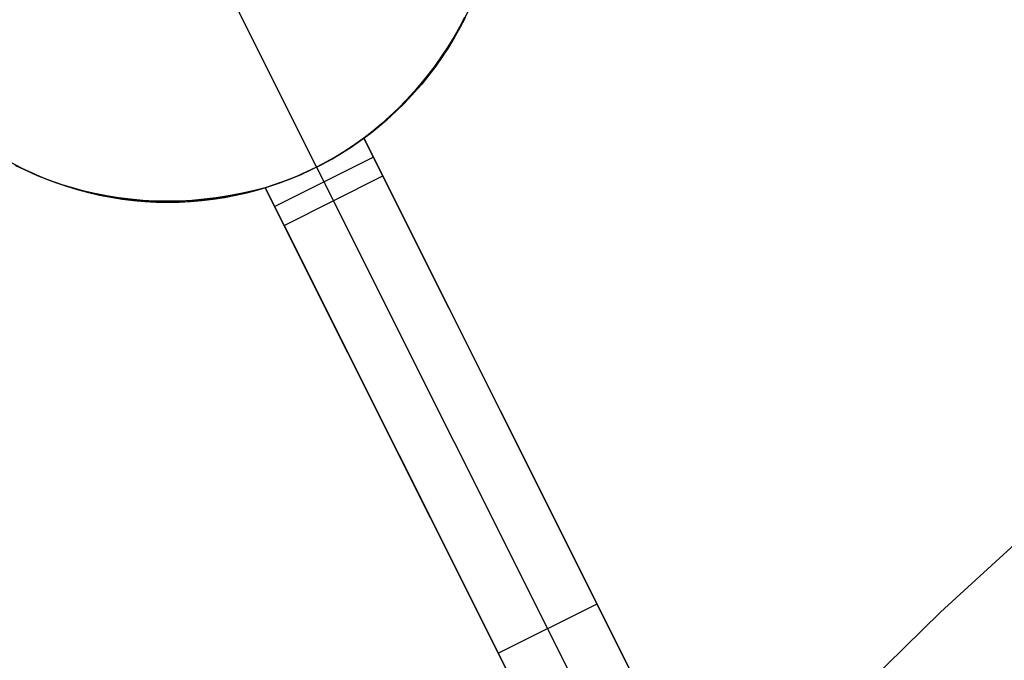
# Model space of a CAD drawing. Header units: millimetres. Extents: x 6049 to 7254, y -11340 to -10297.
# Tile 129 of 237: x 6585.7 to 6594.61, y -10619.67 to -10613.87. Entities that reach past the tile are written whole.
import ezdxf

# ---------------------------------------------------------------- set-up
doc = ezdxf.new("R2010")
doc.units = ezdxf.units.MM
doc.layers.add('color', color=7, linetype='Continuous')

msp = doc.modelspace()

# ---------------------------------------------------------------- linework, layer by layer
at = {"layer": 'color', "color": 254, "true_color": 0xcad1ee}
for p, q in [((6587.6032, -10613.6382, -7.3), (6588.3873, -10615.2027, -7.3)), ((6589.7212, -10613.8728, -7.3), (6589.7663, -10613.7796, -7.3)), ((6589.7212, -10613.8728, -7.3), (6589.7663, -10613.7796, -7.3)), ((6589.6729, -10613.9644, -7.3), (6589.7212, -10613.8728, -7.3)), ((6589.6729, -10613.9644, -7.3), (6589.7212, -10613.8728, -7.3)), ((6589.7276, -10613.8475, 13.5842), (6589.68, -10613.9376, 13.5983)), ((6589.7276, -10613.8475, 13.5842), (6589.68, -10613.9376, 13.5983)), ((6589.7319, -10613.8514, 3.1839), (6589.6848, -10613.9427, 3.1839)), ((6589.6215, -10614.0543, -7.3), (6589.6729, -10613.9644, -7.3)), ((6589.6215, -10614.0543, -7.3), (6589.6729, -10613.9644, -7.3)), ((6589.68, -10613.9376, 13.5983), (6589.6295, -10614.0263, 13.6111)), ((6589.68, -10613.9376, 13.5983), (6589.6295, -10614.0263, 13.6111)), ((6589.6848, -10613.9427, 3.1839), (6589.6345, -10614.0322, 3.1839)), ((6589.5671, -10614.1424, -7.3), (6589.6215, -10614.0543, -7.3)), ((6589.5671, -10614.1424, -7.3), (6589.6215, -10614.0543, -7.3)), ((6589.6295, -10614.0263, 13.6111), (6589.576, -10614.1134, 13.6225)), ((6589.6295, -10614.0263, 13.6111), (6589.576, -10614.1134, 13.6225)), ((6589.6345, -10614.0322, 3.1839), (6589.5813, -10614.12, 3.1839)), ((6589.5096, -10614.2286, -7.3), (6589.5671, -10614.1424, -7.3)), ((6589.5096, -10614.2286, -7.3), (6589.5671, -10614.1424, -7.3)), ((6589.576, -10614.1134, 13.6225), (6589.5197, -10614.1989, 13.6325)), ((6589.576, -10614.1134, 13.6225), (6589.5197, -10614.1989, 13.6325)), ((6589.5813, -10614.12, 3.1839), (6589.5251, -10614.2059, 3.1839)), ((6589.4492, -10614.3127, -7.3), (6589.5096, -10614.2286, -7.3)), ((6589.4492, -10614.3127, -7.3), (6589.5096, -10614.2286, -7.3)), ((6589.5197, -10614.1989, 13.6325), (6589.4606, -10614.2826, 13.6411)), ((6589.5197, -10614.1989, 13.6325), (6589.4606, -10614.2826, 13.6411)), ((6589.5251, -10614.2059, 3.1839), (6589.466, -10614.2899, 3.1839)), ((6589.3859, -10614.3947, -7.3), (6589.4492, -10614.3127, -7.3)), ((6589.3859, -10614.3947, -7.3), (6589.4492, -10614.3127, -7.3)), ((6589.4606, -10614.2826, 13.6411), (6589.3987, -10614.3645, 13.6484)), ((6589.4606, -10614.2826, 13.6411), (6589.3987, -10614.3645, 13.6484)), ((6589.466, -10614.2899, 3.1839), (6589.404, -10614.3718, 3.1839)), ((6589.3198, -10614.4744, -7.3), (6589.3859, -10614.3947, -7.3)), ((6589.3198, -10614.4744, -7.3), (6589.3859, -10614.3947, -7.3)), ((6589.3987, -10614.3645, 13.6484), (6589.3342, -10614.4444, 13.6542)), ((6589.3987, -10614.3645, 13.6484), (6589.3342, -10614.4444, 13.6542)), ((6589.404, -10614.3718, 3.1839), (6589.3393, -10614.4515, 3.1839)), ((6589.251, -10614.5518, -7.3), (6589.3198, -10614.4744, -7.3)), ((6589.251, -10614.5518, -7.3), (6589.3198, -10614.4744, -7.3)), ((6589.3342, -10614.4444, 13.6542), (6589.2672, -10614.5223, 13.6586)), ((6589.3342, -10614.4444, 13.6542), (6589.2672, -10614.5223, 13.6586)), ((6589.3393, -10614.4515, 3.1839), (6589.2719, -10614.5289, 3.1839)), ((6589.1976, -10614.598, 13.6616), (6589.1256, -10614.6715, 13.6631)), ((6589.1976, -10614.598, 13.6616), (6589.1256, -10614.6715, 13.6631)), ((6589.1796, -10614.6268, -7.3), (6589.251, -10614.5518, -7.3)), ((6589.1796, -10614.6268, -7.3), (6589.251, -10614.5518, -7.3)), ((6589.2672, -10614.5223, 13.6586), (6589.1976, -10614.598, 13.6616)), ((6589.2672, -10614.5223, 13.6586), (6589.1976, -10614.598, 13.6616)), ((6589.2719, -10614.5289, 3.1839), (6589.2018, -10614.604, 3.1839)), ((6589.1256, -10614.6715, 13.6631), (6589.0514, -10614.7426, 13.6632)), ((6589.1256, -10614.6715, 13.6631), (6589.0514, -10614.7426, 13.6632)), ((6589.1293, -10614.6767, 3.1839), (6589.0543, -10614.7468, 3.1839)), ((6589.1056, -10614.6993, -7.3), (6589.1796, -10614.6268, -7.3)), ((6589.1056, -10614.6993, -7.3), (6589.1796, -10614.6268, -7.3)), ((6589.2018, -10614.604, 3.1839), (6589.1293, -10614.6767, 3.1839)), ((6588.9504, -10614.8364, -7.3), (6589.0292, -10614.7692, -7.3)), ((6588.9504, -10614.8364, -7.3), (6589.0292, -10614.7692, -7.3)), ((6589.0514, -10614.7426, 13.6632), (6588.9748, -10614.8113, 13.6619)), ((6589.0514, -10614.7426, 13.6632), (6588.9748, -10614.8113, 13.6619)), ((6589.0543, -10614.7468, 3.1839), (6588.9769, -10614.8143, 3.1839)), ((6589.0292, -10614.7692, -7.3), (6589.1056, -10614.6993, -7.3)), ((6589.0292, -10614.7692, -7.3), (6589.1056, -10614.6993, -7.3)), ((6588.8693, -10614.9009, -7.3), (6588.9504, -10614.8364, -7.3)), ((6588.8693, -10614.9009, -7.3), (6588.9504, -10614.8364, -7.3)), ((6588.9748, -10614.8113, 13.6619), (6588.8962, -10614.8776, 13.6592)), ((6588.9748, -10614.8113, 13.6619), (6588.8962, -10614.8776, 13.6592)), ((6588.9769, -10614.8143, 3.1839), (6588.8973, -10614.8791, 3.1839)), ((6588.8155, -10614.9412, 0.7), (6588.7335, -10614.9992, 0.7)), ((6588.8155, -10614.9412, 0.7), (6588.7335, -10614.9992, 0.7)), ((6588.7861, -10614.9625, -7.3), (6588.8693, -10614.9009, -7.3)), ((6588.7861, -10614.9625, -7.3), (6588.8693, -10614.9009, -7.3)), ((6588.8962, -10614.8776, 13.6592), (6588.8155, -10614.9412, 13.6551)), ((6588.8962, -10614.8776, 13.6592), (6588.8155, -10614.9412, 13.6551)), ((6588.8973, -10614.8791, 3.1839), (6588.8155, -10614.9412, 3.1839)), ((6588.8155, -10614.9412, 13.6551), (6592.8667, -10623.0248, 17.3148)), ((6588.8155, -10614.9412, 13.6551), (6588.8155, -10614.9412, 0.7)), ((6588.8155, -10614.9412, 13.6551), (6588.8155, -10614.9412, 0.7)), ((6588.8155, -10614.9412, 13.6551), (6592.8667, -10623.0248, 17.3148)), ((6588.9865, -10615.2825, 0.7), (6588.8155, -10614.9412, 0.7)), ((6591.1355, -10619.5704, 9.0074), (6588.8155, -10614.9412, 9.0074)), ((6588.9865, -10615.2825, 0.7), (6588.8155, -10614.9412, 0.7)), ((6588.6135, -10615.0769, -7.3), (6588.7008, -10615.0212, -7.3)), ((6588.6135, -10615.0769, -7.3), (6588.7008, -10615.0212, -7.3)), ((6588.7335, -10614.9992, 0.7), (6588.6495, -10615.0544, 0.7)), ((6588.7335, -10614.9992, 0.7), (6588.6495, -10615.0544, 0.7)), ((6588.7008, -10615.0212, -7.3), (6588.7861, -10614.9625, -7.3)), ((6588.7008, -10615.0212, -7.3), (6588.7861, -10614.9625, -7.3)), ((6588.007, -10615.5599, 0.7), (6588.901, -10615.1118, 0.7)), ((6588.4334, -10615.1791, -7.3), (6588.5243, -10615.1296, -7.3)), ((6588.4334, -10615.1791, -7.3), (6588.5243, -10615.1296, -7.3)), ((6588.5638, -10615.1068, 0.7), (6588.4763, -10615.1562, 0.7)), ((6588.5638, -10615.1068, 0.7), (6588.4763, -10615.1562, 0.7)), ((6588.5243, -10615.1296, -7.3), (6588.6135, -10615.0769, -7.3)), ((6588.5243, -10615.1296, -7.3), (6588.6135, -10615.0769, -7.3)), ((6588.6495, -10615.0544, 0.7), (6588.5638, -10615.1068, 0.7)), ((6588.6495, -10615.0544, 0.7), (6588.5638, -10615.1068, 0.7)), ((6585.7224, -10615.2143, 3.1839), (6585.631, -10615.1676, 3.1839)), ((6585.645, -10615.175, -7.3), (6585.7375, -10615.2217, -7.3)), ((6585.645, -10615.175, -7.3), (6585.7375, -10615.2217, -7.3)), ((6585.7622, -10615.2375, 12.8295), (6585.6653, -10615.1907, 12.7862)), ((6585.7622, -10615.2375, 12.8295), (6585.6653, -10615.1907, 12.7862)), ((6585.8153, -10615.258, 3.1839), (6585.7224, -10615.2143, 3.1839)), ((6585.7375, -10615.2217, -7.3), (6585.8315, -10615.2651, -7.3)), ((6585.7375, -10615.2217, -7.3), (6585.8315, -10615.2651, -7.3)), ((6588.3873, -10615.2027, 0.7), (6588.2967, -10615.2462, 0.7)), ((6588.3873, -10615.2027, 0.7), (6588.2967, -10615.2462, 0.7)), ((6588.3408, -10615.2255, -7.3), (6588.4334, -10615.1791, -7.3)), ((6588.3408, -10615.2255, -7.3), (6588.4334, -10615.1791, -7.3)), ((6588.4763, -10615.1562, 0.7), (6588.3873, -10615.2027, 0.7)), ((6588.4763, -10615.1562, 0.7), (6588.3873, -10615.2027, 0.7)), ((6588.3873, -10615.2027, 0.7), (6588.3873, -10615.2027, -7.3)), ((6588.3873, -10615.2027, 0.7), (6588.5395, -10615.5065, 0.7)), ((6585.8609, -10615.2807, 12.8723), (6585.7622, -10615.2375, 12.8295)), ((6585.8609, -10615.2807, 12.8723), (6585.7622, -10615.2375, 12.8295)), ((6585.9097, -10615.2984, 3.1839), (6585.8153, -10615.258, 3.1839)), ((6585.8315, -10615.2651, -7.3), (6585.9269, -10615.3053, -7.3)), ((6585.8315, -10615.2651, -7.3), (6585.9269, -10615.3053, -7.3)), ((6585.9614, -10615.3203, 12.9146), (6585.8609, -10615.2807, 12.8723)), ((6585.9614, -10615.3203, 12.9146), (6585.8609, -10615.2807, 12.8723)), ((6586.0054, -10615.3355, 3.1839), (6585.9097, -10615.2984, 3.1839)), ((6585.9269, -10615.3053, -7.3), (6586.0237, -10615.3422, -7.3)), ((6585.9269, -10615.3053, -7.3), (6586.0237, -10615.3422, -7.3)), ((6588.0542, -10615.3452, -7.3), (6588.1511, -10615.3086, -7.3)), ((6588.0542, -10615.3452, -7.3), (6588.1511, -10615.3086, -7.3)), ((6588.0925, -10615.7305, 0.7), (6588.9865, -10615.2825, 0.7)), ((6588.0925, -10615.7305, 0.7), (6588.9865, -10615.2825, 0.7)), ((6588.2048, -10615.2867, 0.7), (6588.1115, -10615.324, 0.7)), ((6588.2048, -10615.2867, 0.7), (6588.1115, -10615.324, 0.7)), ((6588.1511, -10615.3086, -7.3), (6588.2467, -10615.2687, -7.3)), ((6588.1511, -10615.3086, -7.3), (6588.2467, -10615.2687, -7.3)), ((6588.2967, -10615.2462, 0.7), (6588.2048, -10615.2867, 0.7)), ((6588.2967, -10615.2462, 0.7), (6588.2048, -10615.2867, 0.7)), ((6588.2467, -10615.2687, -7.3), (6588.3408, -10615.2255, -7.3)), ((6588.2467, -10615.2687, -7.3), (6588.3408, -10615.2255, -7.3)), ((6592.8667, -10623.0248, 15.7), (6588.9865, -10615.2825, 0.7)), ((6592.8667, -10623.0248, 15.7), (6588.9865, -10615.2825, 0.7)), ((6586.0635, -10615.3563, 12.9562), (6585.9614, -10615.3203, 12.9146)), ((6586.0635, -10615.3563, 12.9562), (6585.9614, -10615.3203, 12.9146)), ((6586.1024, -10615.3694, 3.1839), (6586.0054, -10615.3355, 3.1839)), ((6586.0237, -10615.3422, -7.3), (6586.1217, -10615.3757, -7.3)), ((6586.0237, -10615.3422, -7.3), (6586.1217, -10615.3757, -7.3)), ((6586.1671, -10615.3887, 12.9972), (6586.0635, -10615.3563, 12.9562)), ((6586.1671, -10615.3887, 12.9972), (6586.0635, -10615.3563, 12.9562)), ((6586.2004, -10615.3999, 3.1839), (6586.1024, -10615.3694, 3.1839)), ((6586.1217, -10615.3757, -7.3), (6586.2208, -10615.4058, -7.3)), ((6586.1217, -10615.3757, -7.3), (6586.2208, -10615.4058, -7.3)), ((6586.272, -10615.4173, 13.0375), (6586.1671, -10615.3887, 12.9972)), ((6586.272, -10615.4173, 13.0375), (6586.1671, -10615.3887, 12.9972)), ((6586.2994, -10615.4271, 3.1839), (6586.2004, -10615.3999, 3.1839)), ((6587.9215, -10615.3893, 13.5258), (6587.8117, -10615.4178, 13.5014)), ((6587.9215, -10615.3893, 13.5258), (6587.8117, -10615.4178, 13.5014)), ((6587.9215, -10615.3893, 3.1839), (6587.8228, -10615.4176, 3.1839)), ((6587.8569, -10615.4082, -7.3), (6587.9561, -10615.3784, -7.3)), ((6587.8569, -10615.4082, -7.3), (6587.9561, -10615.3784, -7.3)), ((6588.017, -10615.3582, 0.7), (6587.9215, -10615.3893, 0.7)), ((6588.017, -10615.3582, 0.7), (6587.9215, -10615.3893, 0.7)), ((6591.9727, -10623.4729, 17.1721), (6587.9215, -10615.3893, 13.5258)), ((6587.9215, -10615.3893, 0.7), (6587.9215, -10615.3893, 13.5258)), ((6587.9215, -10615.3893, 0.7), (6587.9215, -10615.3893, 13.5258)), ((6591.9727, -10623.4729, 17.1721), (6587.9215, -10615.3893, 13.5258)), ((6587.9215, -10615.3893, 0.7), (6588.0925, -10615.7305, 0.7)), ((6590.223, -10619.9816, 8.936), (6587.9215, -10615.3893, 8.936)), ((6587.9215, -10615.3893, 0.7), (6588.0925, -10615.7305, 0.7)), ((6587.9561, -10615.3784, -7.3), (6588.0542, -10615.3452, -7.3)), ((6587.9561, -10615.3784, -7.3), (6588.0542, -10615.3452, -7.3)), ((6588.1115, -10615.324, 0.7), (6588.017, -10615.3582, 0.7)), ((6588.1115, -10615.324, 0.7), (6588.017, -10615.3582, 0.7)), ((6586.2208, -10615.4058, -7.3), (6586.3209, -10615.4325, -7.3)), ((6586.2208, -10615.4058, -7.3), (6586.3209, -10615.4325, -7.3)), ((6586.3782, -10615.4422, 13.077), (6586.272, -10615.4173, 13.0375)), ((6586.3782, -10615.4422, 13.077), (6586.272, -10615.4173, 13.0375)), ((6586.3993, -10615.4508, 3.1839), (6586.2994, -10615.4271, 3.1839)), ((6586.3209, -10615.4325, -7.3), (6586.4218, -10615.4557, -7.3)), ((6586.3209, -10615.4325, -7.3), (6586.4218, -10615.4557, -7.3)), ((6586.4855, -10615.4633, 13.1157), (6586.3782, -10615.4422, 13.077)), ((6586.4855, -10615.4633, 13.1157), (6586.3782, -10615.4422, 13.077)), ((6586.5, -10615.4711, 3.1839), (6586.3993, -10615.4508, 3.1839)), ((6586.4218, -10615.4557, -7.3), (6586.5235, -10615.4754, -7.3)), ((6586.4218, -10615.4557, -7.3), (6586.5235, -10615.4754, -7.3)), ((6586.5938, -10615.4806, 13.1535), (6586.4855, -10615.4633, 13.1157)), ((6586.5938, -10615.4806, 13.1535), (6586.4855, -10615.4633, 13.1157)), ((6586.6013, -10615.488, 3.1839), (6586.5, -10615.4711, 3.1839)), ((6586.5235, -10615.4754, -7.3), (6586.6258, -10615.4915, -7.3)), ((6586.5235, -10615.4754, -7.3), (6586.6258, -10615.4915, -7.3)), ((6586.7029, -10615.4941, 13.1905), (6586.5938, -10615.4806, 13.1535)), ((6586.7029, -10615.4941, 13.1905), (6586.5938, -10615.4806, 13.1535)), ((6586.7031, -10615.5014, 3.1839), (6586.6013, -10615.488, 3.1839)), ((6587.4794, -10615.4809, 13.4204), (6587.3681, -10615.4943, 13.3909)), ((6587.4794, -10615.4809, 13.4204), (6587.3681, -10615.4943, 13.3909)), ((6587.5218, -10615.4823, 3.1839), (6587.4201, -10615.4969, 3.1839)), ((6587.4517, -10615.4928, -7.3), (6587.554, -10615.4769, -7.3)), ((6587.4517, -10615.4928, -7.3), (6587.554, -10615.4769, -7.3)), ((6587.5906, -10615.4637, 13.4487), (6587.4794, -10615.4809, 13.4204)), ((6587.5906, -10615.4637, 13.4487), (6587.4794, -10615.4809, 13.4204)), ((6587.6228, -10615.4642, 3.1839), (6587.5218, -10615.4823, 3.1839)), ((6587.554, -10615.4769, -7.3), (6587.6558, -10615.4575, -7.3)), ((6587.554, -10615.4769, -7.3), (6587.6558, -10615.4575, -7.3)), ((6587.7014, -10615.4426, 13.4757), (6587.5906, -10615.4637, 13.4487)), ((6587.7014, -10615.4426, 13.4757), (6587.5906, -10615.4637, 13.4487)), ((6587.7232, -10615.4426, 3.1839), (6587.6228, -10615.4642, 3.1839)), ((6587.6558, -10615.4575, -7.3), (6587.7568, -10615.4346, -7.3)), ((6587.6558, -10615.4575, -7.3), (6587.7568, -10615.4346, -7.3)), ((6587.8117, -10615.4178, 13.5014), (6587.7014, -10615.4426, 13.4757)), ((6587.8117, -10615.4178, 13.5014), (6587.7014, -10615.4426, 13.4757)), ((6587.8228, -10615.4176, 3.1839), (6587.7232, -10615.4426, 3.1839)), ((6587.7568, -10615.4346, -7.3), (6587.8569, -10615.4082, -7.3)), ((6587.7568, -10615.4346, -7.3), (6587.8569, -10615.4082, -7.3)), ((6586.6258, -10615.4915, -7.3), (6586.7286, -10615.5042, -7.3)), ((6586.6258, -10615.4915, -7.3), (6586.7286, -10615.5042, -7.3)), ((6586.8127, -10615.5038, 13.2265), (6586.7029, -10615.4941, 13.1905)), ((6586.8127, -10615.5038, 13.2265), (6586.7029, -10615.4941, 13.1905)), ((6586.8053, -10615.5113, 3.1839), (6586.7031, -10615.5014, 3.1839)), ((6586.7286, -10615.5042, -7.3), (6586.8317, -10615.5133, -7.3)), ((6586.7286, -10615.5042, -7.3), (6586.8317, -10615.5133, -7.3)), ((6586.9077, -10615.5177, 3.1839), (6586.8053, -10615.5113, 3.1839)), ((6586.9231, -10615.5096, 13.2615), (6586.8127, -10615.5038, 13.2265)), ((6586.9231, -10615.5096, 13.2615), (6586.8127, -10615.5038, 13.2265)), ((6586.8317, -10615.5133, -7.3), (6586.9352, -10615.5188, -7.3)), ((6586.8317, -10615.5133, -7.3), (6586.9352, -10615.5188, -7.3)), ((6587.0104, -10615.5205, 3.1839), (6586.9077, -10615.5177, 3.1839)), ((6587.034, -10615.5116, 13.2955), (6586.9231, -10615.5096, 13.2615)), ((6587.034, -10615.5116, 13.2955), (6586.9231, -10615.5096, 13.2615)), ((6586.9352, -10615.5188, -7.3), (6587.0387, -10615.5207, -7.3)), ((6586.9352, -10615.5188, -7.3), (6587.0387, -10615.5207, -7.3)), ((6587.1131, -10615.5199, 3.1839), (6587.0104, -10615.5205, 3.1839)), ((6587.1452, -10615.5097, 13.3284), (6587.034, -10615.5116, 13.2955)), ((6587.1452, -10615.5097, 13.3284), (6587.034, -10615.5116, 13.2955)), ((6587.0387, -10615.5207, -7.3), (6587.1423, -10615.5191, -7.3)), ((6587.0387, -10615.5207, -7.3), (6587.1423, -10615.5191, -7.3)), ((6587.2157, -10615.5158, 3.1839), (6587.1131, -10615.5199, 3.1839)), ((6587.1423, -10615.5191, -7.3), (6587.2457, -10615.5139, -7.3)), ((6587.1423, -10615.5191, -7.3), (6587.2457, -10615.5139, -7.3)), ((6587.2566, -10615.5039, 13.3602), (6587.1452, -10615.5097, 13.3284)), ((6587.2566, -10615.5039, 13.3602), (6587.1452, -10615.5097, 13.3284)), ((6587.3181, -10615.5081, 3.1839), (6587.2157, -10615.5158, 3.1839)), ((6587.2457, -10615.5139, -7.3), (6587.3489, -10615.5051, -7.3)), ((6587.2457, -10615.5139, -7.3), (6587.3489, -10615.5051, -7.3)), ((6587.3681, -10615.4943, 13.3909), (6587.2566, -10615.5039, 13.3602)), ((6587.3681, -10615.4943, 13.3909), (6587.2566, -10615.5039, 13.3602)), ((6587.4201, -10615.4969, 3.1839), (6587.3181, -10615.5081, 3.1839)), ((6587.3489, -10615.5051, -7.3), (6587.4517, -10615.4928, -7.3)), ((6587.3489, -10615.5051, -7.3), (6587.4517, -10615.4928, -7.3)), ((6592.4197, -10623.2488, 15.7), (6588.5395, -10615.5065, 0.7)), ((6588.0925, -10615.7305, 0.7), (6591.9727, -10623.4729, 15.7)), ((6588.0925, -10615.7305, 0.7), (6591.9727, -10623.4729, 15.7)), ((6594.0374, -10619.2295, 18.6883), (6596.1726, -10617.2769, 18.6883)), ((6590.8411, -10618.983, 15.4899), (6590.8411, -10618.983, 7.8694)), ((6590.0326, -10619.6017, 8.2), (6590.9266, -10619.1536, 8.2)), ((6591.9708, -10621.2547, 18.6883), (6594.0374, -10619.2295, 18.6883)), ((6589.9471, -10619.4311, 7.8694), (6589.9471, -10619.4311, 15.3543))]:
    msp.add_line(p, q, dxfattribs=at)

doc.saveas('drawing.dxf')
